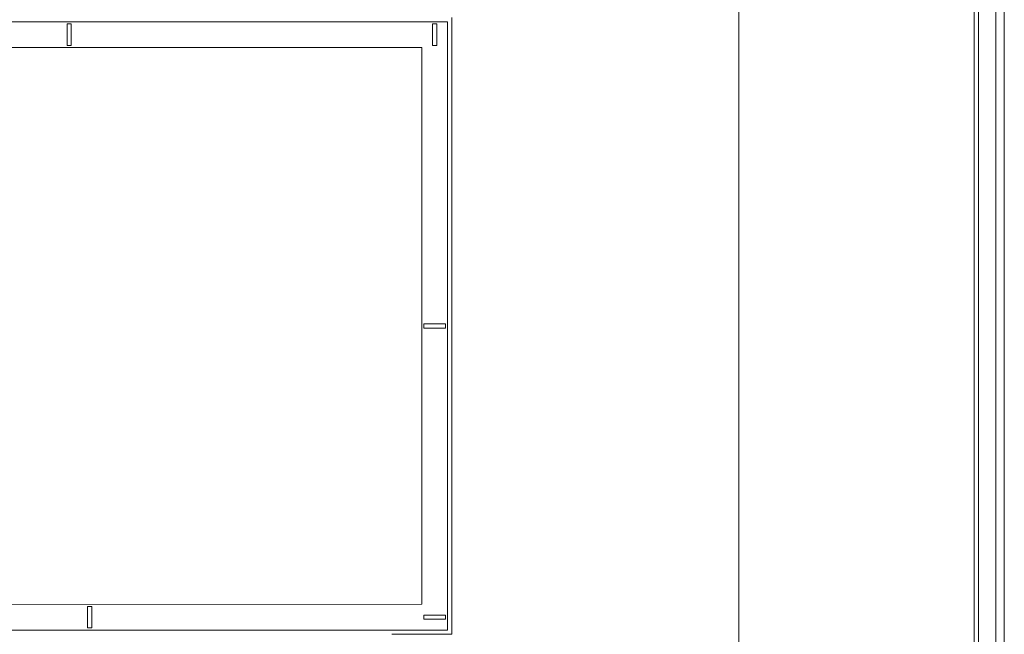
# Model space of a CAD drawing. Header units: millimetres. Extents: x -409 to 257590, y -7786 to 67330.
# Tile 159 of 210: x 77296 to 79595, y 12331 to 13766. Entities that reach past the tile are written whole.
import ezdxf

# ---------------------------------------------------------------- set-up
doc = ezdxf.new("R2010")
doc.units = ezdxf.units.MM
doc.header["$MEASUREMENT"] = 0
for name, color, linetype in [('New_24 Trappen', 7, 'Continuous'), ('New_34 Balustrades', 7, 'Continuous'), ('New_Z Ruimtefuncties Zone omranding', 7, 'Continuous')]:
    doc.layers.add(name, color=color, linetype=linetype)
doc.linetypes.add('Regenwater', pattern='A,0,[1,UO-722 _wandafwerkingen 2e verdieping_2022-06-211.Shx,S=11.404762,R=0,X=0,Y=0.005006],-1499.5,0', length=1499.5)

# ---------------------------------------------------------------- blocks, each defined once
blk = doc.blocks.new('Stair_1_2')
at = {"layer": 'New_24 Trappen', "color": 7, "linetype": 'Continuous', "lineweight": 0}
for p, q in [((79525.1, 11006.2), (79525.1, 15096.2)), ((79525.1, 11006.2), (79525.1, 15096.2)), ((78975.1, 14401.3), (78975.1, 11700.5)), ((78305.1, 13771.3), (78305.1, 12331.3)), ((78305.1, 13771.3), (78305.1, 12331.3)), ((78305.1, 12331.3), (78165.3, 12331.3)), ((78305.1, 12331.3), (78165.3, 12331.3))]:
    blk.add_line(p, q, dxfattribs=at)
blk = doc.blocks.new('Railing_1_2')
at = {"layer": 'New_34 Balustrades', "color": 9, "linetype": 'Continuous', "lineweight": 0}
for p, q in [((78295.1, 13761.3), (75705.1, 13761.3)), ((77416.8, 13756.3), (77406.8, 13756.3)), ((77406.8, 13756.3), (77406.8, 13706.3)), ((77416.8, 13706.3), (77416.8, 13756.3)), ((78270.1, 13756.3), (78260.1, 13756.3)), ((78260.1, 13756.3), (78260.1, 13706.3)), ((78270.1, 13706.3), (78270.1, 13756.3)), ((78295.1, 12341.3), (78295.1, 13761.3)), ((75705.1, 13701.3), (78235.1, 13701.3)), ((77406.8, 13706.3), (77416.8, 13706.3)), ((78235.1, 13701.3), (78235.1, 12401.3)), ((78260.1, 13706.3), (78270.1, 13706.3)), ((78290.1, 13056.3), (78240.1, 13056.3)), ((78240.1, 13056.3), (78240.1, 13046.3)), ((78240.1, 13046.3), (78290.1, 13046.3)), ((78290.1, 13046.3), (78290.1, 13056.3)), ((78235.1, 12401.3), (75848.8, 12401.2)), ((77454.7, 12396.3), (77454.7, 12346.3)), ((77464.7, 12396.3), (77454.7, 12396.3)), ((77464.7, 12346.3), (77464.7, 12396.3)), ((78240.1, 12376.3), (78240.1, 12366.3)), ((78290.1, 12376.3), (78240.1, 12376.3)), ((78290.1, 12366.3), (78290.1, 12376.3)), ((77454.7, 12346.3), (77464.7, 12346.3)), ((78240.1, 12366.3), (78290.1, 12366.3)), ((75848.8, 12341.2), (78295.1, 12341.3))]:
    blk.add_line(p, q, dxfattribs=at)
blk = doc.blocks.new('Railing_5_2')
at = {"layer": 'New_34 Balustrades', "color": 9, "linetype": 'Continuous', "lineweight": 0}
for p, q in [((79535.1, 15086.3), (79535.1, 11016.3)), ((79595.1, 11016.3), (79595.1, 15086.3))]:
    blk.add_line(p, q, dxfattribs=at)

msp = doc.modelspace()

# ---------------------------------------------------------------- linework, layer by layer
at = {"layer": 'New_Z Ruimtefuncties Zone omranding', "color": 41, "linetype": 'Continuous', "lineweight": 0, "true_color": 0xffeeaa, "flags": 128}
msp.add_lwpolyline([(74314.7, 15106.3), (74314.7, 10996.3), (79575.1, 10996.3), (79575, 15106.3)], close=True, dxfattribs=at)

# ---------------------------------------------------------------- block references
at = {"layer": 'New_24 Trappen', "color": 7, "linetype": 'Regenwater', "lineweight": 0}
msp.add_blockref('Stair_1_2', (0, 0), dxfattribs=at)
at = {"layer": 'New_34 Balustrades', "color": 9, "linetype": 'Continuous', "lineweight": 0}
for name in ['Railing_5_2', 'Railing_1_2']:
    msp.add_blockref(name, (0, 0), dxfattribs=at)

doc.saveas('drawing.dxf')
